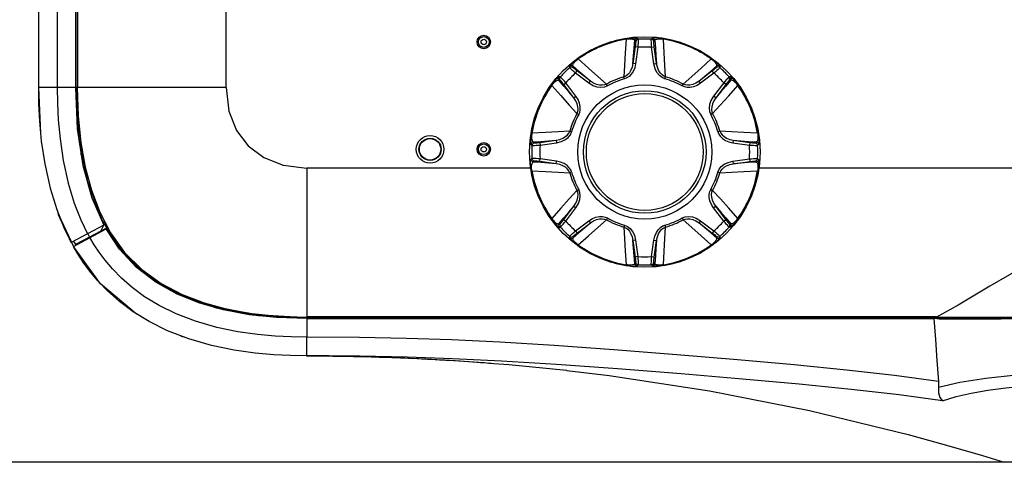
# Model space of a CAD drawing. Header units: millimetres. Extents: x 3925 to 5043, y -86 to 778.
# Tile 19 of 96: x 4020 to 4111, y 415 to 457. Entities that reach past the tile are written whole.
import ezdxf

# ---------------------------------------------------------------- set-up
doc = ezdxf.new("R2010")
doc.units = ezdxf.units.MM
doc.header["$LTSCALE"] = 46.255
doc.header["$PDMODE"] = 3
doc.header["$PDSIZE"] = 1
doc.layers.get('0').update_dxf_attribs({"linetype": 'CONTINUOUS'})
doc.layers.get('Defpoints').update_dxf_attribs({"linetype": 'CONTINUOUS'})
for name, color, linetype in [('H30-BOTTOM-CDXF_CONTINUOUS_LINE', 7, 'CONTINUOUS'), ('H30-LEFT-COVDXF_CONTINUOUS_LINE', 7, 'CONTINUOUS'), ('H30K-FRONT-CDXF_CONTINUOUS_LINE', 7, 'CONTINUOUS'), ('H30K-TOP-COVDXF_CONTINUOUS_LINE', 7, 'CONTINUOUS'), ('RUBBER-FOOT-DXF_CONTINUOUS_LINE', 7, 'CONTINUOUS')]:
    doc.layers.add(name, color=color, linetype=linetype)
doc.styles.add('SLDTEXTSTYLE0', font='arialbd.ttf', dxfattribs={"height": 5.5})
doc.styles.add('SLDTEXTSTYLE2', font='arial.ttf')
doc.dimstyles.new('SLDDIMSTYLE1', dxfattribs={"dimtxt": 5.650301, "dimasz": 4.572, "dimexe": 0, "dimexo": 0.0625, "dimgap": 1.412575, "dimtad": 0, "dimtih": 1, "dimtoh": 1, "dimlfac": 3.5, "dimrnd": 1e-09, "dimzin": 4, "dimdsep": 46, "dimtxsty": 'SLDTEXTSTYLE0', "dimsah": 1, "dimcen": 0.09, "dimadec": 0, "dimazin": 1, "dimtol": 1, "dimtp": 0.8, "dimtm": 0.8, "dimtfac": 1, "dimtdec": 1, "dimtofl": 0, "dimtmove": 0, "dimatfit": 3, "dimfxl": 1, "dimfrac": 2, "dimtolj": 1, "dimarcsym": 0})

# ---------------------------------------------------------------- blocks, each defined once
blk = doc.blocks.new('*D71')
at = {"color": 0, "linetype": 'Continuous', "lineweight": -2}
for p, q in [((4154.095, 509.43), (3995.004, 509.43)), ((3995.004, 505.43), (3995.004, 419.33)), ((4155.144, 415.33), (3995.004, 415.33))]:
    blk.add_line(p, q, dxfattribs=at)
at = {"color": 0, "linetype": 'Continuous'}
for points in [[(3994.337, 505.43), (3995.671, 505.43), (3995.004, 509.43)], [(3994.337, 419.33), (3995.671, 419.33), (3995.004, 415.33)]]:
    blk.add_solid(points, dxfattribs=at)
at = {"layer": 'Defpoints', "color": 0, "linetype": 'Continuous'}
for p in [(4154.157, 509.43), (3995.004, 415.33), (4155.207, 415.33)]:
    blk.add_point(p, dxfattribs=at)
at = {"color": 0, "linetype": 'Continuous', "lineweight": 0, "insert": (3990.387, 462.38), "char_height": 5, "attachment_point": 5, "rotation": 90, "style": 'SLDTEXTSTYLE2'}
blk.add_mtext('\\A1;188.20 [7.41]', dxfattribs=at)

msp = doc.modelspace()

# ---------------------------------------------------------------- linework, layer by layer
at = {"layer": 'H30-BOTTOM-CDXF_CONTINUOUS_LINE', "color": 7, "linetype": 'Continuous'}
for p, q in [((4024.9875, 450.2211), (4024.9875, 598.2211)), ((4025.0966, 598.2211), (4025.0966, 450.2211)), ((4038.9571, 450.2211), (4038.9571, 589.9277)), ((4038.9571, 450.2211), (4024.9875, 450.2211)), ((4025.2559, 445.5698), (4024.9875, 450.2211)), ((4025.4571, 443.9446), (4025.4571, 444.3214)), ((4025.5962, 443.0375), (4025.7069, 443.0342)), ((4025.6672, 442.7464), (4025.8086, 442.7509)), ((4025.7046, 442.6129), (4025.8394, 442.5941)), ((4067.3374, 442.7211), (4046.4571, 442.7211)), ((4046.4571, 442.7211), (4046.4571, 428.7516)), ((4221.8374, 442.7211), (4088.5748, 442.7211)), ((4025.9537, 442.011), (4025.869, 442.0258)), ((4027.178, 438.6134), (4028.1851, 436.6818)), ((4029.1193, 435.1337), (4027.3828, 437.9312)), ((4107.1474, 429.9311), (4105.1343, 428.8309)), ((4105.1323, 428.8607), (4046.4571, 428.8607)), ((4046.4571, 428.7516), (4138.7071, 428.7516)), ((4105.1361, 428.8317), (4205.2781, 428.8317))]:
    msp.add_line(p, q, dxfattribs=at)
for points in [[(4025.0664, 450.2211), (4025.1525, 447.5513), (4025.4034, 445.0949), (4025.8172, 442.808), (4026.4015, 440.6549), (4027.178, 438.6134)], [(4038.9571, 450.2211), (4039.2177, 448.0388), (4039.9331, 446.2201), (4041.0196, 444.7836), (4042.456, 443.6972), (4044.2747, 442.9818), (4046.4571, 442.7211)], [(4027.3828, 437.9312), (4026.068, 441.4281), (4025.2559, 445.5698)], [(4028.1851, 436.6818), (4029.4961, 434.8564), (4031.0831, 433.2679), (4032.9083, 431.955)], [(4125.2071, 437.4231), (4121.8721, 437.0781), (4117.8252, 435.7942), (4113.7837, 433.8326), (4110.1126, 431.7136), (4107.1474, 429.9311)], [(4046.4571, 428.7516), (4041.7153, 429.0312), (4037.5766, 429.8568), (4034.0907, 431.1844), (4031.3065, 432.9335), (4029.1193, 435.1337)], [(4032.9083, 431.955), (4034.858, 430.9383), (4036.9071, 430.1603), (4039.0585, 429.5781), (4041.3384, 429.1665), (4043.7881, 428.9165), (4046.4571, 428.8304)], [(4104.9911, 428.8317), (4105.178, 428.7917), (4105.3678, 428.7516)]]:
    msp.add_lwpolyline(points, dxfattribs=at)
for centre, radius in [((4062.9571, 454.4711), 0.625), ((4062.9571, 454.4711), 0.4985), ((4062.9571, 454.4711), 0.2503), ((4057.9571, 444.4711), 1.2871), ((4057.9571, 444.4711), 1.0349), ((4057.9571, 444.4711), 1), ((4062.9571, 444.4711), 0.625), ((4062.9571, 444.4711), 0.4985), ((4062.9571, 444.4711), 0.2503)]:
    msp.add_circle(centre, radius, dxfattribs=at)
at = {"layer": 'H30-LEFT-COVDXF_CONTINUOUS_LINE', "color": 7, "linetype": 'Continuous'}
for p, q in [((4021.4571, 598.2211), (4021.4571, 450.2211)), ((4023.2133, 598.2211), (4023.2133, 450.2211)), ((4024.9071, 598.2211), (4024.9071, 450.2211)), ((4024.9071, 453.2211), (4024.9875, 453.2254)), ((4024.9571, 452.1211), (4024.9571, 453.2238)), ((4024.9071, 452.1211), (4024.9571, 452.1211)), ((4024.9071, 450.6856), (4024.9875, 450.6834)), ((4024.9071, 450.6329), (4024.9875, 450.6313)), ((4024.9071, 450.2211), (4021.4571, 450.2211)), ((4024.9022, 450.0357), (4024.9826, 450.0336)), ((4024.945, 449.4077), (4025.0343, 449.4101)), ((4024.9728, 448.8107), (4025.0688, 448.8125)), ((4024.9752, 448.7585), (4025.0718, 448.7611)), ((4025.073, 446.6608), (4025.1933, 446.6545)), ((4025.0752, 446.6135), (4025.1574, 446.6092)), ((4025.1574, 446.6092), (4025.1574, 445.9095)), ((4025.4071, 444.7989), (4025.4071, 444.2756)), ((4027.5634, 437.3979), (4024.5234, 435.7765)), ((4027.8614, 437.1601), (4024.9099, 435.586)), ((4027.2869, 436.8537), (4027.5643, 437.3961)), ((4024.7452, 435.8948), (4024.9099, 435.586)), ((4026.0691, 436.6009), (4026.2338, 436.2921)), ((4026.9029, 436.6321), (4026.9205, 436.6016))]:
    msp.add_line(p, q, dxfattribs=at)
for points in [[(4021.4571, 450.2211), (4021.4809, 448.7006), (4021.562, 447.086), (4021.7336, 445.2392), (4022.0509, 443.1091), (4022.5491, 440.8633), (4023.1652, 438.8598), (4023.8308, 437.1879), (4024.5234, 435.7765)], [(4023.2133, 450.2211), (4023.2361, 448.7577), (4023.3133, 447.2097), (4023.4756, 445.4469), (4023.7738, 443.4255), (4024.2375, 441.3108), (4024.8048, 439.4399), (4025.4117, 437.8889), (4026.0379, 436.5843)], [(4024.9071, 450.2211), (4025.0864, 446.3742), (4025.6089, 442.9544), (4026.447, 439.9619), (4027.5634, 437.3979)], [(4024.5234, 435.7765), (4023.3419, 438.3771), (4023.2891, 438.5485)]]:
    msp.add_lwpolyline(points, dxfattribs=at)
at = {"layer": 'H30K-FRONT-CDXF_CONTINUOUS_LINE', "color": 7, "linetype": 'Continuous'}
for p, q in [((4024.7167, 435.4263), (4027.7733, 437.0565)), ((4027.808, 437.075), (4029.6347, 434.4911)), ((4029.6347, 434.4911), (4031.8916, 432.4742)), ((4031.8916, 432.4742), (4034.6541, 430.8974)), ((4046.4571, 428.7319), (4105.4308, 428.7319)), ((4046.4571, 428.7319), (4046.4571, 426.9776)), ((4046.4571, 428.6927), (4104.8977, 428.6927)), ((4105.1599, 428.6736), (4104.8977, 428.6927)), ((4105.4288, 428.6551), (4105.1599, 428.6736)), ((4105.4308, 428.7319), (4105.4288, 428.6551)), ((4105.4877, 428.7366), (4105.4308, 428.7319)), ((4105.4877, 428.7366), (4124.8323, 428.7341)), ((4046.4577, 425.2211), (4046.4571, 426.9774)), ((4046.4554, 425.2208), (4046.6901, 425.2207)), ((4046.4554, 425.2208), (4046.952, 425.2203)), ((4047.6334, 425.2194), (4046.4577, 425.2213)), ((4046.458, 425.2211), (4046.6713, 425.2207)), ((4046.8843, 425.2204), (4047.2415, 425.2194)), ((4047.2277, 425.2195), (4047.5624, 425.2181)), ((4047.3251, 425.2191), (4047.53, 425.2176)), ((4047.5624, 425.2181), (4047.876, 425.2163)), ((4048.5377, 425.2151), (4047.6334, 425.2194)), ((4047.7816, 425.2169), (4048.1051, 425.2147)), ((4048.0348, 425.2152), (4048.3633, 425.2126)), ((4048.2719, 425.2134), (4048.5353, 425.2111)), ((4048.4433, 425.2119), (4048.9076, 425.2072)), ((4048.9004, 425.2073), (4049.1945, 425.2038)), ((4049.0963, 425.205), (4049.4036, 425.2011)), ((4049.3028, 425.2024), (4049.6236, 425.198)), ((4049.5209, 425.1995), (4049.8548, 425.1945)), ((4049.7515, 425.1961), (4050.0832, 425.1908)), ((4049.9957, 425.1923), (4050.5082, 425.1832)), ((4050.2545, 425.1879), (4050.6231, 425.1811)), ((4050.5287, 425.1829), (4050.8958, 425.1757)), ((4050.8189, 425.1772), (4051.1906, 425.1694)), ((4051.1254, 425.1708), (4051.5001, 425.1624)), ((4051.4454, 425.1637), (4051.8242, 425.1546)), ((4051.7779, 425.1557), (4052.1619, 425.1459)), ((4052.1225, 425.147), (4052.5173, 425.1362)), ((4053.6168, 425.1026), (4054.0402, 425.0881)), ((4054.3822, 425.0758), (4054.8494, 425.0581)), ((4054.798, 425.0602), (4055.2771, 425.0411)), ((4055.2059, 425.044), (4055.6175, 425.027)), ((4055.5455, 425.03), (4056.032, 425.0091)), ((4055.9561, 425.0124), (4056.4489, 424.9902)), ((4056.3396, 424.9952), (4056.8675, 424.9705)), ((4059.7278, 424.8149), (4060.2908, 424.78)), ((4060.1804, 424.7869), (4060.7125, 424.7529)), ((4060.6415, 424.7575), (4061.1277, 424.7255)), ((4061.11, 424.7267), (4061.5798, 424.6948)), ((4061.5343, 424.6979), (4062.0415, 424.6625)), ((4061.9289, 424.6704), (4062.4714, 424.6315)), ((4063.2526, 424.5732), (4063.5997, 424.5464)), ((4063.4361, 424.5591), (4063.6385, 424.5434)), ((4070.6559, 423.8732), (4070.7054, 423.8677)), ((4107.327, 422.739), (4105.3127, 422.2717)), ((4106.2753, 416.8506), (4109.4316, 415.9238)), ((4109.4316, 415.9238), (4111.4569, 415.3015))]:
    msp.add_line(p, q, dxfattribs=at)
for points in [[(4046.4571, 428.6927), (4043.6483, 428.785), (4041.0859, 429.0537), (4038.7159, 429.4969), (4036.4913, 430.1294), (4034.39, 430.9764), (4032.394, 432.0844), (4030.5831, 433.4778), (4029.0288, 435.156), (4027.7733, 437.0565)], [(4046.4571, 426.9774), (4045.0159, 426.9996), (4043.5289, 427.0724), (4041.877, 427.2193), (4040.0512, 427.4741), (4038.0828, 427.8759), (4036.106, 428.4395), (4034.2923, 429.1315), (4032.7174, 429.9034), (4031.3615, 430.7293), (4030.1936, 431.5925), (4029.2004, 432.467), (4028.3711, 433.3221), (4027.6882, 434.1333), (4027.1284, 434.8877), (4026.6677, 435.5825), (4026.2669, 436.2531)], [(4046.4577, 425.2211), (4044.9505, 425.2446), (4043.3888, 425.3216), (4041.6441, 425.4782), (4039.7035, 425.7517), (4037.5971, 426.1865), (4035.4676, 426.801), (4033.5008, 427.5608), (4031.7812, 428.4141), (4030.2919, 429.3325), (4029.0046, 430.2959), (4027.9092, 431.2722), (4026.997, 432.2241), (4026.2482, 433.1236), (4025.6363, 433.9572), (4025.1344, 434.7221), (4024.7167, 435.4263)], [(4034.6541, 430.8974), (4038.0172, 429.711), (4041.9828, 428.9767), (4046.4571, 428.7319)], [(4104.8977, 428.6927), (4105.0372, 426.7313), (4105.1773, 424.7789), (4105.3177, 422.836)], [(4105.4288, 428.6551), (4107.0493, 428.6698), (4108.9731, 428.6792), (4111.164, 428.6852), (4113.5487, 428.6887), (4116.0801, 428.6907), (4118.776, 428.6919), (4121.6729, 428.6925), (4124.8276, 428.6927)], [(4105.3177, 422.836), (4101.2341, 423.383), (4096.762, 423.8911), (4091.8893, 424.3755), (4086.6128, 424.853), (4080.9324, 425.333), (4075.0821, 425.7923), (4069.5079, 426.1847), (4064.464, 426.4861), (4059.9555, 426.7009), (4055.7434, 426.848), (4051.3758, 426.9422), (4046.4571, 426.9776)], [(4105.6994, 421.046), (4101.6471, 421.5927), (4097.2027, 422.0995), (4092.3387, 422.5831), (4087.0516, 423.0607), (4081.3336, 423.5431), (4075.412, 424.0089), (4069.7485, 424.4098), (4064.6233, 424.7189), (4060.0553, 424.939), (4055.8059, 425.0892), (4051.4111, 425.1852), (4048.5377, 425.2151)], [(4052.4786, 425.1373), (4052.872, 425.126), (4053.241, 425.1147), (4053.6168, 425.1026)], [(4052.845, 425.1268), (4053.2209, 425.1153), (4053.6052, 425.103), (4053.9968, 425.0896), (4054.3947, 425.0754)], [(4056.7438, 424.9764), (4057.2895, 424.9499), (4057.7152, 424.9282), (4058.1437, 424.9056), (4058.574, 424.882), (4059.005, 424.8576), (4059.4357, 424.8324), (4059.8647, 424.8065)], [(4057.1532, 424.9566), (4057.5678, 424.9358), (4057.988, 424.9139), (4058.4139, 424.8909), (4058.8456, 424.8668), (4059.2833, 424.8414), (4059.7278, 424.8149)], [(4062.3073, 424.6435), (4062.6623, 424.6176), (4062.9819, 424.5937), (4063.2526, 424.5732)], [(4063.434, 424.5264), (4065.2813, 424.4064), (4070.6559, 423.8732)], [(4070.7054, 423.8677), (4074.6506, 423.3896), (4084.0008, 421.9626), (4093.3114, 420.1243), (4102.4937, 417.8931), (4106.2753, 416.8506)], [(4124.8311, 423.1959), (4120.0966, 423.5811), (4116.0059, 423.6033), (4112.564, 423.4207), (4109.7274, 423.1242), (4107.327, 422.739)], [(4105.3177, 422.8355), (4105.3271, 422.5443), (4105.3127, 422.2717)], [(4105.3127, 422.2717), (4105.3259, 421.7676), (4105.4632, 421.3299), (4105.6994, 421.046)], [(4105.6994, 421.046), (4106.9638, 421.4192), (4108.3844, 421.7422), (4109.9169, 422.0161), (4111.5841, 422.2457), (4113.4677, 422.435), (4115.577, 422.5716), (4117.7902, 422.6341), (4120.0425, 422.6123), (4122.3718, 422.4952), (4124.7041, 422.2723)]]:
    msp.add_lwpolyline(points, dxfattribs=at)
at = {"layer": 'H30K-TOP-COVDXF_CONTINUOUS_LINE', "color": 7, "linetype": 'Continuous'}
for p, q in [((4021.4571, 450.2211), (4021.6602, 445.9342)), ((4023.3343, 438.4016), (4024.7167, 435.4263)), ((4027.2525, 431.9429), (4024.7167, 435.4263)), ((4030.5729, 429.1446), (4027.2525, 431.9429)), ((4030.6948, 429.0841), (4030.5729, 429.1446))]:
    msp.add_line(p, q, dxfattribs=at)
msp.add_lwpolyline([(4035.0419, 426.9655), (4034.8863, 427.0045), (4034.694, 427.0999)], dxfattribs=at)
at = {"layer": 'RUBBER-FOOT-DXF_CONTINUOUS_LINE', "color": 7, "linetype": 'Continuous'}
for p, q in [((4076.2018, 454.7888), (4076.2114, 454.7315)), ((4077.1103, 454.5131), (4077.0191, 454.6112)), ((4077.2499, 454.8264), (4077.3431, 454.7285)), ((4078.571, 454.7285), (4078.6642, 454.8264)), ((4078.895, 454.6112), (4078.8038, 454.5131)), ((4079.7123, 454.7888), (4079.7028, 454.7315)), ((4077.0664, 454.0101), (4076.8559, 452.4731)), ((4077.3138, 453.9762), (4077.0664, 454.0101)), ((4077.3138, 453.9762), (4077.1032, 452.4392)), ((4078.6003, 453.9762), (4078.8477, 454.0101)), ((4078.8109, 452.4392), (4078.6003, 453.9762)), ((4079.0582, 452.4732), (4078.8477, 454.0101)), ((4071.7257, 452.9348), (4071.7595, 452.8875)), ((4077.1032, 452.4392), (4076.8559, 452.4731)), ((4078.8109, 452.4392), (4079.0582, 452.4731)), ((4084.1884, 452.9348), (4084.1546, 452.8875)), ((4070.9614, 452.0851), (4070.958, 452.2203)), ((4071.2734, 452.2312), (4071.2783, 452.0974)), ((4071.5141, 451.5739), (4071.665, 451.7727)), ((4072.7498, 450.636), (4071.5141, 451.5739)), ((4072.9006, 450.8349), (4071.665, 451.7727)), ((4084.2491, 451.7727), (4083.0135, 450.8348)), ((4084.4001, 451.5739), (4083.1644, 450.636)), ((4084.4001, 451.5739), (4084.2491, 451.7727)), ((4084.6358, 452.0974), (4084.6407, 452.2312)), ((4084.9561, 452.2203), (4084.9527, 452.0851)), ((4069.2907, 450.4187), (4069.2434, 450.4525)), ((4070.0808, 450.8999), (4069.947, 450.9048)), ((4070.0931, 451.2168), (4069.9579, 451.2202)), ((4070.4055, 450.5132), (4070.6043, 450.6642)), ((4071.3434, 449.2775), (4070.4055, 450.5132)), ((4071.5423, 449.4284), (4070.6043, 450.6642)), ((4072.7498, 450.636), (4072.9007, 450.8348)), ((4074.4742, 450.3706), (4074.3798, 450.5373)), ((4076.0715, 451.0322), (4076.0204, 451.2168)), ((4079.8426, 451.0322), (4079.8937, 451.2168)), ((4081.4399, 450.3706), (4081.5343, 450.5373)), ((4083.1644, 450.636), (4083.0134, 450.8348)), ((4085.3098, 450.6642), (4084.3719, 449.4284)), ((4085.5086, 450.5132), (4084.5708, 449.2776)), ((4085.5086, 450.5132), (4085.3098, 450.6642)), ((4085.9562, 451.2202), (4085.821, 451.2168)), ((4085.9671, 450.9048), (4085.8333, 450.8999)), ((4086.6234, 450.4187), (4086.6707, 450.4525)), ((4071.3434, 449.2775), (4071.5423, 449.4284)), ((4084.5707, 449.2775), (4084.3719, 449.4284)), ((4071.641, 447.7984), (4071.8076, 447.704)), ((4084.2732, 447.7984), (4084.1065, 447.704)), ((4067.4467, 445.9669), (4067.3894, 445.9764)), ((4070.9614, 446.1578), (4071.146, 446.1067)), ((4084.9527, 446.1578), (4084.7681, 446.1067)), ((4088.4674, 445.9669), (4088.5247, 445.9764)), ((4067.567, 445.1591), (4067.6651, 445.0679)), ((4068.1681, 445.1118), (4069.7049, 445.3223)), ((4068.1681, 445.1118), (4068.202, 444.8644)), ((4068.202, 444.8644), (4069.739, 445.075)), ((4069.7051, 445.3223), (4069.739, 445.075)), ((4086.209, 445.3223), (4086.1751, 445.075)), ((4086.1751, 445.075), (4087.7121, 444.8644)), ((4086.2091, 445.3223), (4087.746, 445.1118)), ((4087.746, 445.1118), (4087.7121, 444.8644)), ((4088.249, 445.0679), (4088.3471, 445.1591)), ((4067.3518, 444.9283), (4067.4498, 444.8351)), ((4088.4644, 444.8351), (4088.5623, 444.9283)), ((4067.4498, 443.6072), (4067.3518, 443.514)), ((4067.6651, 443.3744), (4067.567, 443.2832)), ((4068.1681, 443.3305), (4068.202, 443.5779)), ((4069.7051, 443.12), (4068.1681, 443.3305)), ((4069.739, 443.3673), (4068.202, 443.5779)), ((4069.7051, 443.12), (4069.739, 443.3673)), ((4086.1751, 443.3673), (4087.7121, 443.5779)), ((4086.1751, 443.3673), (4086.209, 443.12)), ((4086.2092, 443.12), (4087.746, 443.3305)), ((4087.7121, 443.5779), (4087.746, 443.3305)), ((4088.3471, 443.2832), (4088.249, 443.3744)), ((4088.4644, 443.6072), (4088.5623, 443.514)), ((4067.4467, 442.4754), (4067.3894, 442.4659)), ((4070.9614, 442.2845), (4071.146, 442.3356)), ((4084.7681, 442.3356), (4084.9527, 442.2845)), ((4088.5247, 442.4659), (4088.4674, 442.4754)), ((4071.641, 440.6439), (4071.8076, 440.7383)), ((4084.1065, 440.7383), (4084.2732, 440.6439)), ((4070.4055, 437.9291), (4071.3433, 439.1647)), ((4070.6043, 437.7781), (4071.5423, 439.0138)), ((4071.3434, 439.1648), (4071.5423, 439.0138)), ((4084.3719, 439.0138), (4084.5707, 439.1648)), ((4085.3098, 437.7781), (4084.3719, 439.0138)), ((4085.5086, 437.9291), (4084.5708, 439.1648)), ((4069.2907, 438.0236), (4069.2434, 437.9898)), ((4070.4055, 437.9291), (4070.6043, 437.7781)), ((4071.5141, 436.8684), (4072.7498, 437.8063)), ((4071.665, 436.6696), (4072.9007, 437.6075)), ((4072.7498, 437.8063), (4072.9007, 437.6075)), ((4074.4742, 438.0717), (4074.3798, 437.905)), ((4081.4399, 438.0717), (4081.5343, 437.905)), ((4083.1644, 437.8063), (4083.0134, 437.6075)), ((4083.0136, 437.6074), (4084.2491, 436.6696)), ((4083.1644, 437.8063), (4084.4001, 436.8684)), ((4085.3098, 437.7781), (4085.5086, 437.9291)), ((4086.6707, 437.9898), (4086.6234, 438.0236)), ((4069.947, 437.5375), (4070.0808, 437.5424)), ((4069.9579, 437.2221), (4070.0931, 437.2255)), ((4071.5141, 436.8684), (4071.665, 436.6696)), ((4076.0715, 437.4101), (4076.0204, 437.2255)), ((4079.8426, 437.4101), (4079.8937, 437.2255)), ((4084.4001, 436.8684), (4084.2491, 436.6696)), ((4085.9562, 437.2221), (4085.821, 437.2255)), ((4085.8333, 437.5424), (4085.9671, 437.5375)), ((4070.958, 436.222), (4070.9614, 436.3572)), ((4071.2783, 436.3449), (4071.2734, 436.2111)), ((4077.1032, 436.0031), (4076.8559, 435.9692)), ((4076.8559, 435.969), (4077.0664, 434.4322)), ((4077.1032, 436.0031), (4077.3138, 434.4661)), ((4078.6003, 434.4661), (4078.8109, 436.0031)), ((4078.8109, 436.0031), (4079.0582, 435.9692)), ((4078.8477, 434.4322), (4079.0582, 435.9691)), ((4084.6407, 436.2111), (4084.6358, 436.3449)), ((4084.9527, 436.3572), (4084.9561, 436.222)), ((4071.7257, 435.5075), (4071.7595, 435.5548)), ((4084.1884, 435.5075), (4084.1546, 435.5548)), ((4077.0192, 433.8311), (4077.1103, 433.9292)), ((4077.3138, 434.4661), (4077.0664, 434.4322)), ((4078.6003, 434.4661), (4078.8477, 434.4322)), ((4078.8038, 433.9292), (4078.895, 433.8311)), ((4076.2018, 433.6535), (4076.2114, 433.7108)), ((4077.3431, 433.7138), (4077.2499, 433.6159)), ((4078.6642, 433.6159), (4078.571, 433.7138)), ((4079.7123, 433.6535), (4079.7028, 433.7108))]:
    msp.add_line(p, q, dxfattribs=at)
for points in [[(4076.2114, 454.7315), (4076.1375, 453.466), (4076.0738, 452.2961), (4076.0204, 451.2168)], [(4076.2018, 454.7888), (4076.374, 454.8149), (4076.5479, 454.8358), (4076.7167, 454.8505), (4076.8749, 454.8586), (4077.0136, 454.8598), (4077.1267, 454.8546), (4077.208, 454.8433), (4077.2499, 454.8264)], [(4076.2114, 454.7315), (4076.3353, 454.7516), (4076.4627, 454.7642), (4076.5866, 454.7677), (4076.7005, 454.7617), (4076.8003, 454.7467), (4076.884, 454.7237), (4076.95, 454.6933), (4076.9962, 454.6558), (4077.0192, 454.6112)], [(4076.8559, 452.4731), (4076.9106, 453.186), (4076.9652, 453.9016), (4077.0191, 454.6112)], [(4077.2499, 454.8264), (4077.1674, 454.8063), (4077.0964, 454.7597), (4077.045, 454.6921), (4077.0192, 454.6111)], [(4077.1103, 454.5131), (4077.1138, 454.4909), (4077.1126, 454.4383), (4077.1069, 454.3588), (4077.0968, 454.2563), (4077.0832, 454.1384), (4077.0664, 454.0101)], [(4077.3431, 454.7285), (4077.2599, 454.7088), (4077.1883, 454.6623), (4077.1364, 454.5945), (4077.1103, 454.513)], [(4077.3431, 454.7284), (4077.3473, 454.695), (4077.3476, 454.6158), (4077.3439, 454.4962), (4077.3366, 454.3427), (4077.3264, 454.1663), (4077.3138, 453.9762)], [(4078.6003, 453.9762), (4078.5877, 454.166), (4078.5775, 454.3427), (4078.5702, 454.4966), (4078.5666, 454.6163), (4078.5668, 454.6953), (4078.571, 454.7284)], [(4078.571, 454.7285), (4078.6542, 454.7088), (4078.7258, 454.6623), (4078.7777, 454.5945), (4078.8038, 454.513)], [(4079.7123, 454.7888), (4079.5401, 454.8149), (4079.3662, 454.8358), (4079.1974, 454.8505), (4079.0392, 454.8586), (4078.9005, 454.8598), (4078.7874, 454.8546), (4078.7061, 454.8433), (4078.6642, 454.8264)], [(4078.6642, 454.8264), (4078.7467, 454.8063), (4078.8177, 454.7597), (4078.8691, 454.6921), (4078.895, 454.6111)], [(4078.8477, 454.0101), (4078.831, 454.138), (4078.8173, 454.2563), (4078.8072, 454.3592), (4078.8015, 454.4388), (4078.8003, 454.4912), (4078.8038, 454.5131)], [(4078.895, 454.6112), (4078.918, 454.6558), (4078.9641, 454.6933), (4079.0302, 454.7237), (4079.1139, 454.7467), (4079.2136, 454.7617), (4079.3275, 454.7677), (4079.4515, 454.7642), (4079.5789, 454.7516), (4079.7028, 454.7315)], [(4078.895, 454.6112), (4078.9489, 453.9016), (4079.0035, 453.186), (4079.0582, 452.4732)], [(4079.8937, 451.2168), (4079.8405, 452.2933), (4079.7768, 453.4631), (4079.7028, 454.7315)], [(4071.7257, 452.9348), (4071.5855, 452.8314), (4071.4478, 452.7232), (4071.318, 452.6143), (4071.2004, 452.5081), (4071.1015, 452.4109), (4071.0253, 452.3273), (4070.9757, 452.2618), (4070.958, 452.2202)], [(4070.958, 452.2203), (4071.0306, 452.2644), (4071.1138, 452.2816), (4071.1979, 452.2702), (4071.2734, 452.2312)], [(4071.2734, 452.2312), (4071.2581, 452.279), (4071.2642, 452.3382), (4071.2894, 452.4064), (4071.3323, 452.4819), (4071.3923, 452.563), (4071.4686, 452.6478), (4071.5588, 452.733), (4071.6578, 452.8141), (4071.7595, 452.8875)], [(4074.3798, 450.5373), (4073.581, 451.2608), (4072.7088, 452.0429), (4071.7595, 452.8875)], [(4076.8559, 452.4732), (4076.7829, 452.133), (4076.6701, 451.8455), (4076.5287, 451.6099), (4076.3675, 451.4266), (4076.195, 451.2958), (4076.0204, 451.2168)], [(4077.1032, 452.4392), (4077.0175, 452.0633), (4076.8757, 451.7313), (4076.6958, 451.4613), (4076.494, 451.2575), (4076.2827, 451.1163), (4076.0715, 451.0322)], [(4079.8426, 451.0322), (4079.5699, 451.1509), (4079.3161, 451.3525), (4079.0972, 451.6304), (4078.9244, 451.9836), (4078.8109, 452.4392)], [(4079.8937, 451.2168), (4079.7191, 451.2959), (4079.5466, 451.4266), (4079.3854, 451.6099), (4079.2441, 451.8454), (4079.1312, 452.1329), (4079.0582, 452.4732)], [(4084.1546, 452.8875), (4083.2075, 452.0449), (4082.3352, 451.2626), (4081.5343, 450.5373)], [(4084.1546, 452.8875), (4084.2565, 452.814), (4084.3554, 452.7329), (4084.4456, 452.6477), (4084.5218, 452.563), (4084.5818, 452.4818), (4084.6247, 452.4064), (4084.6499, 452.3382), (4084.656, 452.279), (4084.6407, 452.2312)], [(4084.1884, 452.9348), (4084.3286, 452.8314), (4084.4663, 452.7233), (4084.5961, 452.6143), (4084.7137, 452.5082), (4084.8126, 452.4109), (4084.8889, 452.3273), (4084.9384, 452.2619), (4084.9561, 452.2202)], [(4084.9561, 452.2203), (4084.8835, 452.2644), (4084.8004, 452.2816), (4084.7162, 452.2702), (4084.6407, 452.2312)], [(4070.9614, 452.0851), (4071.0341, 452.13), (4071.1177, 452.1478), (4071.2023, 452.1365), (4071.2784, 452.0973)], [(4071.5141, 451.5739), (4071.371, 451.6992), (4071.2387, 451.8169), (4071.1248, 451.9205), (4071.0375, 452.0026), (4070.9819, 452.0587), (4070.9614, 452.0851)], [(4071.2734, 452.2312), (4071.8133, 451.7676), (4072.358, 451.3002), (4072.9006, 450.8349)], [(4071.665, 451.7727), (4071.5627, 451.8514), (4071.4694, 451.9254), (4071.3895, 451.991), (4071.3291, 452.0432), (4071.2913, 452.0795), (4071.2783, 452.0974)], [(4083.0135, 450.8348), (4083.5562, 451.3002), (4084.1008, 451.7676), (4084.6407, 452.2312)], [(4084.6358, 452.0974), (4084.6226, 452.0793), (4084.5846, 452.0429), (4084.5243, 451.9907), (4084.4447, 451.9254), (4084.3516, 451.8516), (4084.2491, 451.7727)], [(4084.9527, 452.0851), (4084.932, 452.0585), (4084.8762, 452.0023), (4084.7891, 451.9203), (4084.6754, 451.8169), (4084.5434, 451.6994), (4084.4001, 451.5739)], [(4084.9527, 452.0851), (4084.88, 452.13), (4084.7965, 452.1478), (4084.7118, 452.1365), (4084.6358, 452.0973)], [(4069.2434, 450.4525), (4069.3468, 450.5927), (4069.4549, 450.7304), (4069.5639, 450.8602), (4069.6701, 450.9777), (4069.7673, 451.0767), (4069.8509, 451.1529), (4069.9164, 451.2025), (4069.958, 451.2202)], [(4069.2907, 450.4187), (4069.3642, 450.5206), (4069.4453, 450.6195), (4069.5305, 450.7097), (4069.6153, 450.7859), (4069.6964, 450.8459), (4069.7718, 450.8888), (4069.84, 450.914), (4069.8992, 450.9201), (4069.947, 450.9048)], [(4069.9471, 450.9048), (4069.908, 450.9803), (4069.8966, 451.0644), (4069.9138, 451.1476), (4069.9579, 451.2202)], [(4071.3434, 449.2775), (4070.878, 449.8203), (4070.4106, 450.3649), (4069.947, 450.9048)], [(4070.0808, 450.8999), (4070.0417, 450.9759), (4070.0304, 451.0605), (4070.0482, 451.1441), (4070.0931, 451.2168)], [(4070.4055, 450.5132), (4070.3267, 450.6155), (4070.2524, 450.7094), (4070.1871, 450.7888), (4070.1349, 450.8491), (4070.0988, 450.8868), (4070.0808, 450.8999)], [(4070.6043, 450.6642), (4070.479, 450.8073), (4070.3613, 450.9395), (4070.2577, 451.0534), (4070.1756, 451.1407), (4070.1195, 451.1963), (4070.0931, 451.2168)], [(4074.4742, 450.3706), (4074.1974, 450.2617), (4073.8754, 450.2248), (4073.5242, 450.2665), (4073.1522, 450.394), (4072.7498, 450.636)], [(4074.3798, 450.5373), (4074.2005, 450.4697), (4073.986, 450.4401), (4073.7424, 450.4558), (4073.4759, 450.5224), (4073.1928, 450.6459), (4072.9005, 450.8349)], [(4083.1644, 450.636), (4082.8379, 450.4308), (4082.5029, 450.2962), (4082.1848, 450.2326), (4081.898, 450.2311), (4081.6487, 450.2807), (4081.4399, 450.3706)], [(4083.0135, 450.8348), (4082.7213, 450.6459), (4082.4382, 450.5224), (4082.1717, 450.4558), (4081.9281, 450.4401), (4081.7136, 450.4697), (4081.5343, 450.5373)], [(4085.9671, 450.9048), (4085.5035, 450.3649), (4085.0361, 449.8202), (4084.5708, 449.2776)], [(4085.821, 451.2168), (4085.7944, 451.1961), (4085.7382, 451.1403), (4085.6562, 451.0532), (4085.5528, 450.9395), (4085.4353, 450.8075), (4085.3098, 450.6642)], [(4085.8333, 450.8999), (4085.8153, 450.8868), (4085.7791, 450.849), (4085.7269, 450.7887), (4085.6617, 450.7094), (4085.5874, 450.6156), (4085.5086, 450.5132)], [(4085.8333, 450.8998), (4085.8724, 450.9759), (4085.8837, 451.0605), (4085.8659, 451.1441), (4085.821, 451.2168)], [(4085.9671, 450.9048), (4086.0061, 450.9803), (4086.0176, 451.0644), (4086.0003, 451.1476), (4085.9562, 451.2202)], [(4086.6707, 450.4525), (4086.5673, 450.5927), (4086.4592, 450.7304), (4086.3502, 450.8602), (4086.2441, 450.9778), (4086.1468, 451.0767), (4086.0632, 451.153), (4085.9978, 451.2025), (4085.9562, 451.2202)], [(4086.6234, 450.4187), (4086.5499, 450.5205), (4086.4687, 450.6196), (4086.3835, 450.7098), (4086.2987, 450.786), (4086.2176, 450.846), (4086.1422, 450.8888), (4086.0741, 450.914), (4086.015, 450.9201), (4085.9671, 450.9048)], [(4069.2907, 450.4187), (4070.1333, 449.4717), (4070.9155, 448.5993), (4071.641, 447.7984)], [(4084.2732, 447.7984), (4084.9967, 448.5973), (4085.7788, 449.4694), (4086.6234, 450.4187)], [(4071.641, 447.7984), (4071.7085, 447.9777), (4071.7381, 448.1923), (4071.7224, 448.436), (4071.6558, 448.7024), (4071.5323, 448.9854), (4071.3434, 449.2775)], [(4071.8076, 447.704), (4071.8975, 447.9128), (4071.9471, 448.1621), (4071.9456, 448.4489), (4071.882, 448.7669), (4071.7474, 449.102), (4071.5423, 449.4284)], [(4084.3719, 449.4284), (4084.1283, 449.0225), (4083.9985, 448.6365), (4083.9607, 448.3083), (4083.997, 447.9835), (4084.1065, 447.704)], [(4084.5707, 449.2775), (4084.3818, 448.9854), (4084.2583, 448.7024), (4084.1917, 448.436), (4084.176, 448.1923), (4084.2056, 447.9777), (4084.2732, 447.7984)], [(4067.3894, 445.9764), (4067.3633, 445.8041), (4067.3424, 445.6303), (4067.3277, 445.4615), (4067.3196, 445.3033), (4067.3184, 445.1646), (4067.3237, 445.0515), (4067.3349, 444.9702), (4067.3518, 444.9283)], [(4067.4467, 445.9669), (4067.4266, 445.8429), (4067.414, 445.7154), (4067.4105, 445.5914), (4067.4166, 445.4775), (4067.4315, 445.3778), (4067.4545, 445.2942), (4067.4849, 445.2282), (4067.5224, 445.1821), (4067.567, 445.159)], [(4070.9614, 446.1578), (4069.8849, 446.1046), (4068.7151, 446.0409), (4067.4467, 445.9669)], [(4069.7051, 445.3223), (4070.0452, 445.3953), (4070.3327, 445.5081), (4070.5681, 445.6494), (4070.7515, 445.8106), (4070.8824, 445.9832), (4070.9614, 446.1578)], [(4069.739, 445.075), (4070.1983, 445.1898), (4070.563, 445.371), (4070.8218, 445.5764), (4071.0258, 445.8316), (4071.146, 446.1067)], [(4084.7681, 446.1067), (4084.8522, 445.8955), (4084.9934, 445.6841), (4085.1973, 445.4824), (4085.4671, 445.3025), (4085.7992, 445.1607), (4086.1751, 445.075)], [(4088.4674, 445.9669), (4087.2019, 446.0407), (4086.032, 446.1044), (4084.9527, 446.1578)], [(4084.9527, 446.1578), (4085.0318, 445.9832), (4085.1626, 445.8106), (4085.346, 445.6494), (4085.5814, 445.5081), (4085.8689, 445.3953), (4086.209, 445.3223)], [(4088.4674, 445.9669), (4088.4875, 445.8429), (4088.5001, 445.7155), (4088.5036, 445.5916), (4088.4976, 445.4777), (4088.4826, 445.3779), (4088.4596, 445.2942), (4088.4292, 445.2282), (4088.3917, 445.182), (4088.3471, 445.159)], [(4088.5247, 445.9764), (4088.5508, 445.8042), (4088.5717, 445.6303), (4088.5864, 445.4615), (4088.5945, 445.3033), (4088.5957, 445.1646), (4088.5905, 445.0515), (4088.5793, 444.9702), (4088.5623, 444.9283)], [(4067.567, 445.159), (4067.4861, 445.1332), (4067.4185, 445.0818), (4067.3719, 445.0108), (4067.3518, 444.9283)], [(4067.6652, 445.0679), (4067.5837, 445.0418), (4067.5159, 444.99), (4067.4694, 444.9183), (4067.4498, 444.8351)], [(4067.567, 445.1591), (4068.2766, 445.213), (4068.9923, 445.2676), (4069.7049, 445.3223)], [(4067.6651, 445.0679), (4067.6871, 445.0644), (4067.7394, 445.0655), (4067.8189, 445.0713), (4067.9212, 445.0813), (4068.0401, 445.0951), (4068.1681, 445.1118)], [(4086.2091, 445.3223), (4086.9219, 445.2676), (4087.6375, 445.213), (4088.3471, 445.1591)], [(4087.746, 445.1118), (4087.874, 445.0951), (4087.993, 445.0813), (4088.0953, 445.0713), (4088.1748, 445.0655), (4088.227, 445.0644), (4088.249, 445.0679)], [(4088.249, 445.0679), (4088.3304, 445.0418), (4088.3982, 444.99), (4088.4447, 444.9183), (4088.4644, 444.8351)], [(4088.347, 445.159), (4088.428, 445.1332), (4088.4956, 445.0818), (4088.5422, 445.0108), (4088.5623, 444.9283)], [(4067.4498, 444.8351), (4067.4832, 444.8309), (4067.5624, 444.8307), (4067.682, 444.8343), (4067.8355, 444.8416), (4068.0119, 444.8518), (4068.202, 444.8644)], [(4087.7121, 444.8644), (4087.9019, 444.8518), (4088.0786, 444.8416), (4088.2325, 444.8343), (4088.3522, 444.8306), (4088.4312, 444.8309), (4088.4643, 444.8351)], [(4067.3894, 442.4659), (4067.3633, 442.6381), (4067.3424, 442.812), (4067.3277, 442.9808), (4067.3196, 443.139), (4067.3184, 443.2777), (4067.3237, 443.3908), (4067.3349, 443.4721), (4067.3518, 443.514)], [(4067.5671, 443.2833), (4067.4861, 443.3091), (4067.4185, 443.3605), (4067.3719, 443.4315), (4067.3518, 443.514)], [(4067.4467, 442.4754), (4067.4266, 442.5994), (4067.414, 442.7268), (4067.4105, 442.8507), (4067.4165, 442.9646), (4067.4315, 443.0644), (4067.4545, 443.1481), (4067.4849, 443.2141), (4067.5224, 443.2603), (4067.567, 443.2832)], [(4068.202, 443.5779), (4068.0122, 443.5905), (4067.8355, 443.6007), (4067.6816, 443.608), (4067.5619, 443.6117), (4067.4829, 443.6114), (4067.4498, 443.6072)], [(4067.6651, 443.3744), (4067.5837, 443.4005), (4067.5159, 443.4523), (4067.4694, 443.524), (4067.4498, 443.6072)], [(4069.7051, 443.12), (4068.9922, 443.1747), (4068.2766, 443.2293), (4067.567, 443.2832)], [(4068.1681, 443.3305), (4068.0401, 443.3472), (4067.9211, 443.361), (4067.8188, 443.371), (4067.7393, 443.3768), (4067.6871, 443.3779), (4067.6651, 443.3744)], [(4070.9614, 442.2845), (4070.8824, 442.4591), (4070.7515, 442.6317), (4070.5681, 442.7929), (4070.3327, 442.9342), (4070.0452, 443.047), (4069.7051, 443.12)], [(4071.146, 442.3356), (4071.0619, 442.5468), (4070.9207, 442.7582), (4070.7168, 442.9599), (4070.447, 443.1398), (4070.1149, 443.2816), (4069.739, 443.3673)], [(4084.7681, 442.3356), (4084.8869, 442.6083), (4085.0884, 442.8621), (4085.3663, 443.081), (4085.7195, 443.2538), (4086.1751, 443.3673)], [(4084.9527, 442.2845), (4085.0318, 442.4591), (4085.1625, 442.6316), (4085.3458, 442.7928), (4085.5813, 442.9342), (4085.8689, 443.047), (4086.209, 443.12)], [(4088.3471, 443.2832), (4087.6375, 443.2293), (4086.9218, 443.1747), (4086.2092, 443.12)], [(4087.7121, 443.5779), (4087.9019, 443.5905), (4088.0786, 443.6007), (4088.2325, 443.608), (4088.3522, 443.6117), (4088.4312, 443.6114), (4088.4643, 443.6072)], [(4087.746, 443.3305), (4087.8739, 443.3472), (4087.9922, 443.3609), (4088.0951, 443.371), (4088.1747, 443.3768), (4088.2271, 443.3779), (4088.249, 443.3744)], [(4088.4644, 443.6072), (4088.4447, 443.524), (4088.3982, 443.4524), (4088.3304, 443.4005), (4088.2489, 443.3744)], [(4088.5623, 443.514), (4088.5422, 443.4315), (4088.4956, 443.3605), (4088.428, 443.3091), (4088.347, 443.2833)], [(4088.3471, 443.2832), (4088.3917, 443.2602), (4088.4292, 443.2141), (4088.4597, 443.148), (4088.4827, 443.0643), (4088.4976, 442.9645), (4088.5036, 442.8507), (4088.5001, 442.7266), (4088.4875, 442.5992), (4088.4674, 442.4754)], [(4088.5247, 442.4659), (4088.5508, 442.6382), (4088.5717, 442.812), (4088.5864, 442.9808), (4088.5945, 443.139), (4088.5957, 443.2777), (4088.5905, 443.3908), (4088.5793, 443.4721), (4088.5623, 443.514)], [(4067.4467, 442.4754), (4068.7122, 442.4016), (4069.8821, 442.3379), (4070.9614, 442.2845)], [(4084.9527, 442.2845), (4086.0292, 442.3377), (4087.199, 442.4014), (4088.4674, 442.4754)], [(4071.641, 440.6439), (4070.9174, 439.8451), (4070.1353, 438.9729), (4069.2907, 438.0236)], [(4071.3434, 439.1648), (4071.5323, 439.4569), (4071.6558, 439.7399), (4071.7224, 440.0063), (4071.7381, 440.25), (4071.7085, 440.4646), (4071.641, 440.6439)], [(4071.5423, 439.0138), (4071.7858, 439.4198), (4071.9156, 439.8058), (4071.9534, 440.134), (4071.9172, 440.4588), (4071.8076, 440.7383)], [(4084.3719, 439.0138), (4084.1667, 439.3403), (4084.0321, 439.6753), (4083.9685, 439.9934), (4083.967, 440.2802), (4084.0166, 440.5295), (4084.1065, 440.7383)], [(4084.5707, 439.1648), (4084.3818, 439.4569), (4084.2583, 439.74), (4084.1917, 440.0065), (4084.176, 440.2501), (4084.2056, 440.4646), (4084.2732, 440.6439)], [(4086.6234, 438.0236), (4085.7808, 438.9707), (4084.9986, 439.843), (4084.2732, 440.6439)], [(4069.947, 437.5375), (4070.4106, 438.0774), (4070.8781, 438.6221), (4071.3433, 439.1647)], [(4084.5708, 439.1648), (4085.0361, 438.622), (4085.5035, 438.0774), (4085.9671, 437.5375)], [(4069.2434, 437.9898), (4069.3468, 437.8496), (4069.455, 437.7119), (4069.5639, 437.5821), (4069.6701, 437.4645), (4069.7673, 437.3656), (4069.851, 437.2893), (4069.9164, 437.2398), (4069.958, 437.2221)], [(4069.2907, 438.0236), (4069.3642, 437.9218), (4069.4454, 437.8227), (4069.5306, 437.7325), (4069.6154, 437.6563), (4069.6965, 437.5963), (4069.7719, 437.5535), (4069.84, 437.5283), (4069.8992, 437.5222), (4069.947, 437.5375)], [(4070.0808, 437.5424), (4070.0988, 437.5555), (4070.135, 437.5933), (4070.1872, 437.6536), (4070.2524, 437.7329), (4070.3267, 437.8267), (4070.4055, 437.9291)], [(4070.0931, 437.2255), (4070.1197, 437.2462), (4070.1759, 437.302), (4070.2579, 437.3891), (4070.3613, 437.5028), (4070.4788, 437.6348), (4070.6043, 437.7781)], [(4072.9007, 437.6075), (4072.3579, 437.1421), (4071.8133, 436.6747), (4071.2734, 436.2111)], [(4071.7595, 435.5548), (4072.7066, 436.3974), (4073.5789, 437.1796), (4074.3798, 437.905)], [(4072.7498, 437.8063), (4073.0762, 438.0115), (4073.4112, 438.1461), (4073.7293, 438.2097), (4074.0162, 438.2112), (4074.2654, 438.1616), (4074.4742, 438.0717)], [(4072.9007, 437.6075), (4073.1928, 437.7964), (4073.4759, 437.9199), (4073.7424, 437.9865), (4073.986, 438.0022), (4074.2005, 437.9726), (4074.3798, 437.905)], [(4081.4399, 438.0717), (4081.7167, 438.1806), (4082.0387, 438.2175), (4082.39, 438.1758), (4082.7619, 438.0483), (4083.1644, 437.8063)], [(4081.5343, 437.905), (4081.7137, 437.9726), (4081.9281, 438.0022), (4082.1717, 437.9865), (4082.4382, 437.9199), (4082.7213, 437.7964), (4083.0134, 437.6075)], [(4081.5343, 437.905), (4082.3332, 437.1815), (4083.2054, 436.3994), (4084.1546, 435.5548)], [(4084.6407, 436.2111), (4084.1009, 436.6747), (4083.5561, 437.1421), (4083.0136, 437.6074)], [(4085.821, 437.2255), (4085.7944, 437.2462), (4085.7382, 437.302), (4085.6562, 437.3891), (4085.5528, 437.5028), (4085.4353, 437.6348), (4085.3098, 437.7781)], [(4085.8333, 437.5424), (4085.8152, 437.5556), (4085.7788, 437.5936), (4085.7266, 437.6539), (4085.6613, 437.7335), (4085.5875, 437.8266), (4085.5086, 437.9291)], [(4086.6707, 437.9898), (4086.5673, 437.8496), (4086.4592, 437.7119), (4086.3503, 437.5821), (4086.2441, 437.4645), (4086.1468, 437.3656), (4086.0632, 437.2893), (4085.9978, 437.2398), (4085.9562, 437.2221)], [(4086.6234, 438.0236), (4086.5499, 437.9217), (4086.4688, 437.8228), (4086.3836, 437.7326), (4086.2989, 437.6564), (4086.2177, 437.5964), (4086.1423, 437.5535), (4086.0741, 437.5283), (4086.0149, 437.5222), (4085.9672, 437.5374)], [(4069.947, 437.5375), (4069.908, 437.462), (4069.8966, 437.3779), (4069.9138, 437.2947), (4069.9579, 437.2221)], [(4070.0809, 437.5425), (4070.0417, 437.4664), (4070.0304, 437.3818), (4070.0482, 437.2982), (4070.0931, 437.2255)], [(4070.9614, 436.3572), (4070.9821, 436.3838), (4071.0379, 436.44), (4071.125, 436.522), (4071.2387, 436.6254), (4071.3707, 436.7429), (4071.5141, 436.8684)], [(4076.0204, 437.2255), (4076.195, 437.1464), (4076.3675, 437.0157), (4076.5287, 436.8324), (4076.6701, 436.5969), (4076.7829, 436.3094), (4076.8559, 435.9692)], [(4076.0204, 437.2255), (4076.0736, 436.149), (4076.1373, 434.9792), (4076.2114, 433.7108)], [(4076.0715, 437.4101), (4076.3442, 437.2914), (4076.598, 437.0898), (4076.8169, 436.8119), (4076.9897, 436.4587), (4077.1032, 436.0031)], [(4078.8109, 436.0031), (4078.8967, 436.379), (4079.0384, 436.711), (4079.2183, 436.981), (4079.4201, 437.1848), (4079.6314, 437.326), (4079.8426, 437.4101)], [(4079.0582, 435.9692), (4079.1312, 436.3093), (4079.244, 436.5968), (4079.3854, 436.8324), (4079.5466, 437.0157), (4079.7191, 437.1464), (4079.8937, 437.2255)], [(4079.7028, 433.7108), (4079.7766, 434.9763), (4079.8403, 436.1462), (4079.8937, 437.2255)], [(4084.4001, 436.8684), (4084.5432, 436.7431), (4084.6754, 436.6254), (4084.7893, 436.5218), (4084.8766, 436.4397), (4084.9322, 436.3836), (4084.9527, 436.3572)], [(4085.821, 437.2255), (4085.8659, 437.2982), (4085.8837, 437.3817), (4085.8724, 437.4664), (4085.8333, 437.5425)], [(4085.9562, 437.2221), (4086.0003, 437.2947), (4086.0176, 437.3778), (4086.0061, 437.462), (4085.9671, 437.5375)], [(4071.7257, 435.5075), (4071.5855, 435.6109), (4071.4478, 435.719), (4071.318, 435.828), (4071.2005, 435.9341), (4071.1015, 436.0314), (4071.0253, 436.115), (4070.9757, 436.1804), (4070.958, 436.2221)], [(4070.958, 436.222), (4071.0306, 436.1779), (4071.1138, 436.1607), (4071.1979, 436.1721), (4071.2734, 436.2111)], [(4070.9614, 436.3572), (4071.0341, 436.3123), (4071.1177, 436.2945), (4071.2023, 436.3058), (4071.2784, 436.345)], [(4071.7595, 435.5548), (4071.6576, 435.6283), (4071.5587, 435.7094), (4071.4686, 435.7946), (4071.3923, 435.8793), (4071.3323, 435.9605), (4071.2894, 436.0359), (4071.2642, 436.1041), (4071.2581, 436.1633), (4071.2734, 436.211)], [(4071.2783, 436.3449), (4071.2915, 436.363), (4071.3295, 436.3994), (4071.3898, 436.4516), (4071.4694, 436.5169), (4071.5625, 436.5907), (4071.665, 436.6696)], [(4077.0192, 433.8311), (4076.9652, 434.5407), (4076.9106, 435.2564), (4076.8559, 435.969)], [(4079.0582, 435.9691), (4079.0035, 435.2563), (4078.9489, 434.5407), (4078.895, 433.8311)], [(4084.6407, 436.2111), (4084.656, 436.1633), (4084.6499, 436.1041), (4084.6247, 436.0359), (4084.5818, 435.9604), (4084.5218, 435.8793), (4084.4455, 435.7945), (4084.3553, 435.7093), (4084.2563, 435.6281), (4084.1546, 435.5548)], [(4084.1884, 435.5075), (4084.3286, 435.6109), (4084.4663, 435.7191), (4084.5961, 435.828), (4084.7137, 435.9342), (4084.8126, 436.0314), (4084.8889, 436.115), (4084.9384, 436.1804), (4084.9561, 436.2221)], [(4084.2491, 436.6696), (4084.3514, 436.5909), (4084.4447, 436.5169), (4084.5246, 436.4513), (4084.585, 436.3991), (4084.6228, 436.3628), (4084.6358, 436.3449)], [(4084.9527, 436.3572), (4084.88, 436.3123), (4084.7965, 436.2945), (4084.7118, 436.3058), (4084.6358, 436.345)], [(4084.9561, 436.222), (4084.8835, 436.1779), (4084.8004, 436.1607), (4084.7162, 436.1721), (4084.6407, 436.2111)], [(4077.0664, 434.4322), (4077.0831, 434.3043), (4077.0968, 434.186), (4077.1069, 434.0831), (4077.1127, 434.0035), (4077.1138, 433.9511), (4077.1103, 433.9292)], [(4077.3431, 433.7138), (4077.2599, 433.7335), (4077.1883, 433.78), (4077.1364, 433.8478), (4077.1103, 433.9293)], [(4077.3138, 434.4661), (4077.3264, 434.2763), (4077.3366, 434.0996), (4077.3439, 433.9457), (4077.3476, 433.826), (4077.3473, 433.747), (4077.3431, 433.7139)], [(4078.571, 433.7139), (4078.5668, 433.7473), (4078.5666, 433.8265), (4078.5702, 433.9461), (4078.5775, 434.0995), (4078.5877, 434.276), (4078.6003, 434.4661)], [(4078.571, 433.7138), (4078.6542, 433.7335), (4078.7258, 433.78), (4078.7777, 433.8478), (4078.8038, 433.9293)], [(4078.8038, 433.9292), (4078.8003, 433.9514), (4078.8015, 434.004), (4078.8072, 434.0835), (4078.8173, 434.186), (4078.831, 434.3039), (4078.8477, 434.4322)], [(4076.2018, 433.6535), (4076.3741, 433.6274), (4076.5479, 433.6065), (4076.7167, 433.5918), (4076.8749, 433.5837), (4077.0136, 433.5825), (4077.1267, 433.5877), (4077.208, 433.5989), (4077.2499, 433.6159)], [(4077.0192, 433.8311), (4076.9962, 433.7865), (4076.95, 433.749), (4076.884, 433.7186), (4076.8002, 433.6956), (4076.7005, 433.6806), (4076.5866, 433.6746), (4076.4626, 433.6781), (4076.3352, 433.6907), (4076.2114, 433.7108)], [(4077.2499, 433.6159), (4077.1674, 433.636), (4077.0964, 433.6826), (4077.045, 433.7502), (4077.0192, 433.8312)], [(4078.6642, 433.6159), (4078.7467, 433.636), (4078.8177, 433.6826), (4078.8691, 433.7502), (4078.895, 433.8312)], [(4079.7123, 433.6535), (4079.5401, 433.6274), (4079.3662, 433.6065), (4079.1974, 433.5918), (4079.0392, 433.5837), (4078.9005, 433.5825), (4078.7874, 433.5877), (4078.7061, 433.5989), (4078.6642, 433.6159)], [(4079.7028, 433.7108), (4079.5788, 433.6907), (4079.4515, 433.6781), (4079.3275, 433.6746), (4079.2136, 433.6806), (4079.1139, 433.6956), (4079.0301, 433.7186), (4078.9641, 433.749), (4078.918, 433.7865), (4078.895, 433.8311)]]:
    msp.add_lwpolyline(points, dxfattribs=at)
for radius in [10.7446, 6.25, 5.7117, 5.4422]:
    msp.add_circle((4077.9571, 444.2211), radius, dxfattribs=at)
for radius, start, end in [(10.7125, 99.430425, 125.569575), (10.6543, 99.430424, 125.569576), (10.5252, 86.655797, 93.344203), (10.6543, 54.430424, 80.569576), (10.7125, 54.430425, 80.569575), (9.7762, 86.227282, 93.772718), (10.5252, 131.655797, 138.344203), (9.7762, 131.227282, 138.772718), (9.7762, 41.227282, 48.772718), (10.5252, 41.655797, 48.344203), (10.7125, 144.430425, 170.569575), (7.2588, 105.47434, 119.52566), (7.0672, 105.47435, 119.525651), (7.0672, 60.47435, 74.525651), (7.2588, 60.47434, 74.52566), (10.7125, 9.430425, 35.569575), (10.6543, 144.430424, 170.569576), (10.6543, 9.430424, 35.569576), (7.2588, 150.47434, 164.52566), (7.0672, 150.47435, 164.525651), (7.0672, 15.47435, 29.525651), (7.2588, 15.47434, 29.52566), (10.5252, 176.655797, 183.344203), (9.7762, 176.227282, 183.772718), (9.7762, 356.227282, 3.772718), (10.5252, 356.655797, 3.344203), (10.7125, 189.430425, 215.569575), (10.6543, 189.430424, 215.569576), (7.2588, 195.47434, 209.52566), (7.0672, 195.474355, 209.525647), (7.0672, 330.474355, 344.525647), (7.2588, 330.47434, 344.52566), (10.6543, 324.430424, 350.569576), (10.7125, 324.430425, 350.569575), (9.7762, 221.227282, 228.772718), (7.2588, 240.47434, 254.52566), (7.0672, 240.47435, 254.525651), (7.0672, 285.47435, 299.525651), (7.2588, 285.47434, 299.52566), (9.7762, 311.227282, 318.772718), (10.5252, 221.655797, 228.344203), (10.5252, 311.655797, 318.344203), (10.7125, 234.430425, 260.569575), (10.6543, 234.430424, 260.569576), (10.6543, 279.430424, 305.569576), (10.7125, 279.430425, 305.569575), (9.7762, 266.227282, 273.772718), (10.5252, 266.655797, 273.344203)]:
    msp.add_arc((4077.9571, 444.2211), radius, start, end, dxfattribs=at)

# ---------------------------------------------------------------- dimensions: what is measured, and where the dimension line sits
at = {"color": 2, "linetype": 'Continuous', "lineweight": 0}
dim = msp.add_linear_dim(base=(3995.004, 415.3302), p1=(4154.157, 509.4296), p2=(4155.2068, 415.3302), angle=90, dimstyle='SLDDIMSTYLE1', override={"dimtxt": 5, "dimasz": 4, "dimtad": 1, "dimtih": 0, "dimlfac": 2, "dimtxsty": 'SLDTEXTSTYLE2', "dimtol": 0, "dimtp": 0.5, "dimtm": 0.5}, dxfattribs=at)
dim.commit()
dim.dimension.update_dxf_attribs({"geometry": '*D71', "text_midpoint": (3990.3871, 462.3799)})

doc.saveas('drawing.dxf')
